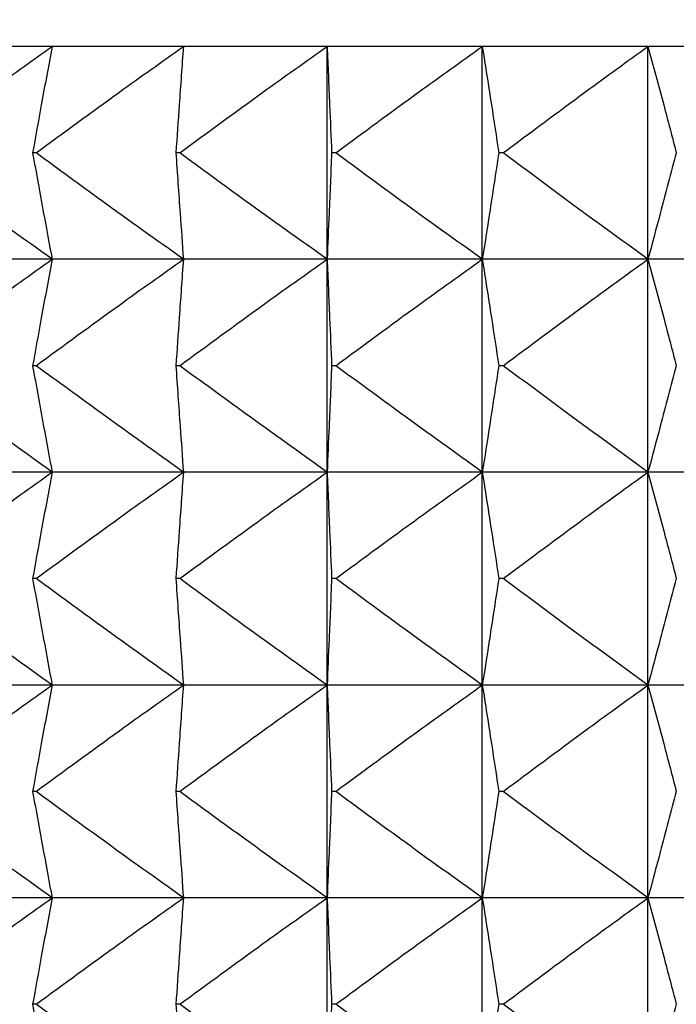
# Model space of a CAD drawing. Header units: millimetres. Extents: x 0 to 210, y 0 to 297.
# Tile 58 of 80: x 173.594 to 174.521, y 266.077 to 267.465. Entities that reach past the tile are written whole.
import ezdxf

# ---------------------------------------------------------------- set-up
doc = ezdxf.new("R2010")
doc.units = ezdxf.units.MM
doc.dimstyles.new('SLDDIMSTYLE0', dxfattribs={"dimtxt": 0.18, "dimasz": 1.016, "dimexe": 0, "dimexo": 0.0625, "dimgap": 0, "dimtad": 0, "dimtih": 1, "dimtoh": 1, "dimdec": 0, "dimrnd": 1e-09, "dimzin": 0, "dimdsep": 46, "dimtxsty": 'Standard', "dimblk1": 'DOT', "dimblk2": 'DOT', "dimsah": 1, "dimcen": 0.09, "dimadec": 0, "dimazin": 0, "dimtfac": 1.016, "dimtdec": 0, "dimtofl": 0, "dimtmove": 0, "dimatfit": 3, "dimldrblk": 'DOT', "dimfxl": 1, "dimfrac": 2, "dimtolj": 1, "dimtzin": 0, "dimarcsym": 0})

# ---------------------------------------------------------------- blocks, each defined once
blk = doc.blocks.new('_Dot')
at = {"color": 0, "linetype": 'ByBlock', "lineweight": -2}
blk.add_line((-0.5, 0), (-1, 0), dxfattribs=at)
at = {"color": 0, "linetype": 'ByBlock', "const_width": 0.5}
blk.add_lwpolyline([(-0.25, 0, 1), (0.25, 0, 1)], format="xyb", close=True, dxfattribs=at)

msp = doc.modelspace()

# ---------------------------------------------------------------- linework, layer by layer
at = {"color": 7, "linetype": 'Continuous', "lineweight": 25}
for p, q in [((173.6402, 267.4273), (173.4738, 267.4273)), ((173.8253, 267.4273), (173.6402, 267.4273)), ((174.028, 267.4273), (173.8253, 267.4273)), ((174.2469, 267.4273), (174.028, 267.4273)), ((174.028, 267.1273), (174.028, 267.4273)), ((174.4805, 267.4273), (174.2469, 267.4273)), ((174.2469, 267.1273), (174.2469, 267.4273)), ((174.7272, 267.4273), (174.4805, 267.4273)), ((174.4805, 267.1273), (174.4805, 267.4273)), ((173.6176, 267.2773), (173.6127, 267.2773)), ((173.8201, 267.2773), (173.8147, 267.2773)), ((174.0402, 267.2773), (174.0344, 267.2773)), ((174.2764, 267.2773), (174.2701, 267.2773)), ((173.6402, 267.1273), (173.4738, 267.1273)), ((173.8253, 267.1273), (173.6402, 267.1273)), ((174.028, 267.1273), (173.8253, 267.1273)), ((174.2469, 267.1273), (174.028, 267.1273)), ((174.028, 266.8273), (174.028, 267.1273)), ((174.4805, 267.1273), (174.2469, 267.1273)), ((174.2469, 266.8273), (174.2469, 267.1273)), ((174.7272, 267.1273), (174.4805, 267.1273)), ((174.4805, 266.8273), (174.4805, 267.1273)), ((173.6176, 266.9773), (173.6127, 266.9773)), ((173.8201, 266.9773), (173.8147, 266.9773)), ((174.0402, 266.9773), (174.0344, 266.9773)), ((174.2764, 266.9773), (174.2701, 266.9773)), ((173.6402, 266.8273), (173.4738, 266.8273)), ((173.8253, 266.8273), (173.6402, 266.8273)), ((174.028, 266.8273), (173.8253, 266.8273)), ((174.2469, 266.8273), (174.028, 266.8273)), ((174.028, 266.5273), (174.028, 266.8273)), ((174.4805, 266.8273), (174.2469, 266.8273)), ((174.2469, 266.5273), (174.2469, 266.8273)), ((174.7272, 266.8273), (174.4805, 266.8273)), ((174.4805, 266.5273), (174.4805, 266.8273)), ((173.6176, 266.6773), (173.6127, 266.6773)), ((173.8201, 266.6773), (173.8147, 266.6773)), ((174.0402, 266.6773), (174.0344, 266.6773)), ((174.2764, 266.6773), (174.2701, 266.6773)), ((173.6402, 266.5273), (173.4738, 266.5273)), ((173.8253, 266.5273), (173.6402, 266.5273)), ((174.028, 266.5273), (173.8253, 266.5273)), ((174.2469, 266.5273), (174.028, 266.5273)), ((174.028, 266.2273), (174.028, 266.5273)), ((174.4805, 266.5273), (174.2469, 266.5273)), ((174.2469, 266.2273), (174.2469, 266.5273)), ((174.7272, 266.5273), (174.4805, 266.5273)), ((174.4805, 266.2273), (174.4805, 266.5273)), ((173.6176, 266.3773), (173.6127, 266.3773)), ((173.8201, 266.3773), (173.8147, 266.3773)), ((174.0402, 266.3773), (174.0344, 266.3773)), ((174.2764, 266.3773), (174.2701, 266.3773)), ((173.6402, 266.2273), (173.4738, 266.2273)), ((173.8253, 266.2273), (173.6402, 266.2273)), ((174.028, 266.2273), (173.8253, 266.2273)), ((174.2469, 266.2273), (174.028, 266.2273)), ((174.028, 265.9273), (174.028, 266.2273)), ((174.4805, 266.2273), (174.2469, 266.2273)), ((174.2469, 265.9273), (174.2469, 266.2273)), ((174.7272, 266.2273), (174.4805, 266.2273)), ((174.4805, 265.9273), (174.4805, 266.2273)), ((173.6176, 266.0773), (173.6127, 266.0773)), ((173.8201, 266.0773), (173.8147, 266.0773)), ((174.0402, 266.0773), (174.0344, 266.0773)), ((174.2764, 266.0773), (174.2701, 266.0773))]:
    msp.add_line(p, q, dxfattribs=at)
for points, knots in [([(173.434, 267.2773), (173.4728, 267.3059), (173.5412, 267.3563), (173.6102, 267.4059), (173.6402, 267.4273)], [0, 0, 0, 0, 0.566696, 1, 1, 1, 1]), ([(173.6402, 267.4273), (173.6351, 267.3998), (173.6258, 267.3498), (173.6167, 267.2998), (173.6127, 267.2773)], [0, 0, 0, 0, 0.550322, 1, 1, 1, 1]), ([(173.6176, 267.2773), (173.6566, 267.3059), (173.7256, 267.3563), (173.7952, 267.4059), (173.8253, 267.4273)], [0, 0, 0, 0, 0.56668, 1, 1, 1, 1]), ([(173.8253, 267.4273), (173.8233, 267.3998), (173.8198, 267.3498), (173.8163, 267.2998), (173.8147, 267.2773)], [0, 0, 0, 0, 0.550192, 1, 1, 1, 1]), ([(173.8201, 267.2773), (173.8592, 267.3059), (173.9282, 267.3563), (173.9978, 267.4059), (174.028, 267.4273)], [0, 0, 0, 0, 0.566678, 1, 1, 1, 1]), ([(174.028, 267.4273), (174.0292, 267.3998), (174.0313, 267.3498), (174.0334, 267.2998), (174.0344, 267.2773)], [0, 0, 0, 0, 0.550177, 1, 1, 1, 1]), ([(174.0402, 267.2773), (174.079, 267.3059), (174.1476, 267.3563), (174.2169, 267.4059), (174.2469, 267.4273)], [0, 0, 0, 0, 0.56669, 1, 1, 1, 1]), ([(174.2469, 267.4273), (174.2512, 267.3998), (174.2591, 267.3498), (174.2667, 267.2998), (174.2701, 267.2773)], [0, 0, 0, 0, 0.5502799, 1, 1, 1, 1]), ([(174.2764, 267.2773), (174.3147, 267.3059), (174.3824, 267.3563), (174.4508, 267.4059), (174.4805, 267.4273)], [0, 0, 0, 0, 0.566717, 1, 1, 1, 1]), ([(174.4805, 267.4273), (174.4879, 267.3998), (174.5014, 267.3499), (174.5146, 267.2998), (174.5205, 267.2773)], [0, 0, 0, 0, 0.550483, 1, 1, 1, 1]), ([(173.6402, 267.1273), (173.602, 267.1547), (173.5329, 267.2043), (173.4645, 267.2548), (173.434, 267.2773)], [0, 0, 0, 0, 0.55327, 1, 1, 1, 1]), ([(173.6127, 267.2773), (173.6178, 267.2488), (173.6269, 267.1988), (173.6362, 267.1488), (173.6402, 267.1273)], [0, 0, 0, 0, 0.5696295, 1, 1, 1, 1]), ([(173.8253, 267.1273), (173.7868, 267.1547), (173.7173, 267.2043), (173.6484, 267.2548), (173.6176, 267.2773)], [0, 0, 0, 0, 0.553286, 1, 1, 1, 1]), ([(173.8147, 267.2773), (173.8167, 267.2488), (173.8202, 267.1988), (173.8238, 267.1488), (173.8253, 267.1273)], [0, 0, 0, 0, 0.569759, 1, 1, 1, 1]), ([(174.028, 267.1273), (173.9895, 267.1547), (173.9199, 267.2043), (173.8509, 267.2548), (173.8201, 267.2773)], [0, 0, 0, 0, 0.553288, 1, 1, 1, 1]), ([(174.0344, 267.2773), (174.0332, 267.2488), (174.0311, 267.1988), (174.0289, 267.1488), (174.028, 267.1273)], [0, 0, 0, 0, 0.569774, 1, 1, 1, 1]), ([(174.2469, 267.1273), (174.2086, 267.1547), (174.1393, 267.2043), (174.0708, 267.2548), (174.0402, 267.2773)], [0, 0, 0, 0, 0.553275, 1, 1, 1, 1]), ([(174.2701, 267.2773), (174.2658, 267.2488), (174.2581, 267.1988), (174.2503, 267.1488), (174.2469, 267.1273)], [0, 0, 0, 0, 0.569672, 1, 1, 1, 1]), ([(174.4805, 267.1273), (174.4426, 267.1547), (174.3743, 267.2043), (174.3066, 267.2548), (174.2764, 267.2773)], [0, 0, 0, 0, 0.553248, 1, 1, 1, 1]), ([(174.5205, 267.2773), (174.513, 267.2488), (174.4998, 267.1988), (174.4863, 267.1488), (174.4805, 267.1273)], [0, 0, 0, 0, 0.569469, 1, 1, 1, 1]), ([(173.434, 266.9773), (173.4728, 267.0059), (173.5412, 267.0563), (173.6102, 267.1059), (173.6402, 267.1273)], [0, 0, 0, 0, 0.56673, 1, 1, 1, 1]), ([(173.6402, 267.1273), (173.6351, 267.0998), (173.6258, 267.0498), (173.6167, 266.9998), (173.6127, 266.9773)], [0, 0, 0, 0, 0.550322, 1, 1, 1, 1]), ([(173.6176, 266.9773), (173.6566, 267.0059), (173.7256, 267.0564), (173.7952, 267.1059), (173.8253, 267.1273)], [0, 0, 0, 0, 0.566714, 1, 1, 1, 1]), ([(173.8253, 267.1273), (173.8233, 267.0998), (173.8198, 267.0498), (173.8163, 266.9998), (173.8147, 266.9773)], [0, 0, 0, 0, 0.550192, 1, 1, 1, 1]), ([(173.8201, 266.9773), (173.8592, 267.0059), (173.9282, 267.0564), (173.9978, 267.1059), (174.028, 267.1273)], [0, 0, 0, 0, 0.566712, 1, 1, 1, 1]), ([(174.028, 267.1273), (174.0292, 267.0998), (174.0313, 267.0498), (174.0334, 266.9998), (174.0344, 266.9773)], [0, 0, 0, 0, 0.550177, 1, 1, 1, 1]), ([(174.0402, 266.9773), (174.079, 267.0059), (174.1476, 267.0564), (174.2169, 267.1059), (174.2469, 267.1273)], [0, 0, 0, 0, 0.566724, 1, 1, 1, 1]), ([(174.2469, 267.1273), (174.2512, 267.0998), (174.2591, 267.0498), (174.2667, 266.9998), (174.2701, 266.9773)], [0, 0, 0, 0, 0.5502799, 1, 1, 1, 1]), ([(174.2764, 266.9773), (174.3147, 267.0059), (174.3824, 267.0563), (174.4508, 267.1059), (174.4805, 267.1273)], [0, 0, 0, 0, 0.566752, 1, 1, 1, 1]), ([(174.4805, 267.1273), (174.4879, 267.0998), (174.5014, 267.0498), (174.5146, 266.9998), (174.5205, 266.9773)], [0, 0, 0, 0, 0.550483, 1, 1, 1, 1]), ([(173.6402, 266.8273), (173.602, 266.8547), (173.5329, 266.9043), (173.4645, 266.9548), (173.434, 266.9773)], [0, 0, 0, 0, 0.553254, 1, 1, 1, 1]), ([(173.6127, 266.9773), (173.6178, 266.9488), (173.6269, 266.8988), (173.6362, 266.8488), (173.6402, 266.8273)], [0, 0, 0, 0, 0.569684, 1, 1, 1, 1]), ([(173.8253, 266.8273), (173.7868, 266.8547), (173.7173, 266.9043), (173.6484, 266.9548), (173.6176, 266.9773)], [0, 0, 0, 0, 0.553271, 1, 1, 1, 1]), ([(173.8147, 266.9773), (173.8167, 266.9488), (173.8202, 266.8988), (173.8238, 266.8488), (173.8253, 266.8273)], [0, 0, 0, 0, 0.5698154, 1, 1, 1, 1]), ([(174.028, 266.8273), (173.9895, 266.8547), (173.9198, 266.9043), (173.8509, 266.9548), (173.8201, 266.9773)], [0, 0, 0, 0, 0.553272, 1, 1, 1, 1]), ([(174.0344, 266.9773), (174.0332, 266.9488), (174.0311, 266.8988), (174.0289, 266.8488), (174.028, 266.8273)], [0, 0, 0, 0, 0.569831, 1, 1, 1, 1]), ([(174.2469, 266.8273), (174.2086, 266.8547), (174.1393, 266.9043), (174.0708, 266.9548), (174.0402, 266.9773)], [0, 0, 0, 0, 0.55326, 1, 1, 1, 1]), ([(174.2701, 266.9773), (174.2658, 266.9488), (174.2581, 266.8988), (174.2503, 266.8488), (174.2469, 266.8273)], [0, 0, 0, 0, 0.569727, 1, 1, 1, 1]), ([(174.4805, 266.8273), (174.4426, 266.8547), (174.3743, 266.9043), (174.3066, 266.9548), (174.2764, 266.9773)], [0, 0, 0, 0, 0.553232, 1, 1, 1, 1]), ([(174.5205, 266.9773), (174.513, 266.9488), (174.4998, 266.8988), (174.4863, 266.8488), (174.4805, 266.8273)], [0, 0, 0, 0, 0.569522, 1, 1, 1, 1]), ([(173.434, 266.6773), (173.4728, 266.7059), (173.5412, 266.7563), (173.6102, 266.8059), (173.6402, 266.8273)], [0, 0, 0, 0, 0.566711, 1, 1, 1, 1]), ([(173.6402, 266.8273), (173.6351, 266.7998), (173.6258, 266.7498), (173.6167, 266.6998), (173.6127, 266.6773)], [0, 0, 0, 0, 0.550365, 1, 1, 1, 1]), ([(173.6176, 266.6773), (173.6566, 266.7059), (173.7256, 266.7563), (173.7952, 266.8059), (173.8253, 266.8273)], [0, 0, 0, 0, 0.566695, 1, 1, 1, 1]), ([(173.8253, 266.8273), (173.8233, 266.7998), (173.8198, 266.7498), (173.8163, 266.6998), (173.8147, 266.6773)], [0, 0, 0, 0, 0.5502368, 1, 1, 1, 1]), ([(173.8201, 266.6773), (173.8592, 266.7059), (173.9282, 266.7563), (173.9978, 266.8059), (174.028, 266.8273)], [0, 0, 0, 0, 0.566693, 1, 1, 1, 1]), ([(174.028, 266.8273), (174.0292, 266.7998), (174.0313, 266.7498), (174.0334, 266.6998), (174.0344, 266.6773)], [0, 0, 0, 0, 0.550222, 1, 1, 1, 1]), ([(174.0402, 266.6773), (174.079, 266.7059), (174.1476, 266.7563), (174.2169, 266.8059), (174.2469, 266.8273)], [0, 0, 0, 0, 0.566705, 1, 1, 1, 1]), ([(174.2469, 266.8273), (174.2512, 266.7998), (174.2591, 266.7498), (174.2667, 266.6998), (174.2701, 266.6773)], [0, 0, 0, 0, 0.550323, 1, 1, 1, 1]), ([(174.2764, 266.6773), (174.3147, 266.7059), (174.3824, 266.7563), (174.4508, 266.8059), (174.4805, 266.8273)], [0, 0, 0, 0, 0.566732, 1, 1, 1, 1]), ([(174.4805, 266.8273), (174.4879, 266.7998), (174.5014, 266.7498), (174.5146, 266.6998), (174.5205, 266.6773)], [0, 0, 0, 0, 0.550524, 1, 1, 1, 1]), ([(173.6402, 266.5273), (173.602, 266.5547), (173.5329, 266.6043), (173.4645, 266.6547), (173.434, 266.6773)], [0, 0, 0, 0, 0.553254, 1, 1, 1, 1]), ([(173.6127, 266.6773), (173.6178, 266.6488), (173.6269, 266.5988), (173.6362, 266.5488), (173.6402, 266.5273)], [0, 0, 0, 0, 0.569588, 1, 1, 1, 1]), ([(173.8253, 266.5273), (173.7868, 266.5547), (173.7173, 266.6043), (173.6484, 266.6547), (173.6176, 266.6773)], [0, 0, 0, 0, 0.553271, 1, 1, 1, 1]), ([(173.8147, 266.6773), (173.8167, 266.6488), (173.8202, 266.5988), (173.8238, 266.5488), (173.8253, 266.5273)], [0, 0, 0, 0, 0.5697165, 1, 1, 1, 1]), ([(174.028, 266.5273), (173.9895, 266.5547), (173.9198, 266.6043), (173.8509, 266.6547), (173.8201, 266.6773)], [0, 0, 0, 0, 0.553272, 1, 1, 1, 1]), ([(174.0344, 266.6773), (174.0332, 266.6488), (174.0311, 266.5988), (174.0289, 266.5488), (174.028, 266.5273)], [0, 0, 0, 0, 0.569731, 1, 1, 1, 1]), ([(174.2469, 266.5273), (174.2086, 266.5547), (174.1393, 266.6043), (174.0708, 266.6547), (174.0402, 266.6773)], [0, 0, 0, 0, 0.55326, 1, 1, 1, 1]), ([(174.2701, 266.6773), (174.2658, 266.6488), (174.2581, 266.5988), (174.2503, 266.5488), (174.2469, 266.5273)], [0, 0, 0, 0, 0.56963, 1, 1, 1, 1]), ([(174.4805, 266.5273), (174.4426, 266.5547), (174.3743, 266.6043), (174.3066, 266.6547), (174.2764, 266.6773)], [0, 0, 0, 0, 0.553232, 1, 1, 1, 1]), ([(174.5205, 266.6773), (174.513, 266.6488), (174.4998, 266.5988), (174.4863, 266.5488), (174.4805, 266.5273)], [0, 0, 0, 0, 0.569429, 1, 1, 1, 1]), ([(173.434, 266.3773), (173.4728, 266.4059), (173.5412, 266.4563), (173.6102, 266.5059), (173.6402, 266.5273)], [0, 0, 0, 0, 0.566696, 1, 1, 1, 1]), ([(173.6402, 266.5273), (173.6351, 266.4998), (173.6258, 266.4498), (173.6167, 266.3998), (173.6127, 266.3773)], [0, 0, 0, 0, 0.550322, 1, 1, 1, 1]), ([(173.6176, 266.3773), (173.6566, 266.4059), (173.7256, 266.4563), (173.7952, 266.5059), (173.8253, 266.5273)], [0, 0, 0, 0, 0.56668, 1, 1, 1, 1]), ([(173.8253, 266.5273), (173.8233, 266.4998), (173.8198, 266.4498), (173.8163, 266.3998), (173.8147, 266.3773)], [0, 0, 0, 0, 0.550192, 1, 1, 1, 1]), ([(173.8201, 266.3773), (173.8592, 266.4059), (173.9282, 266.4563), (173.9978, 266.5059), (174.028, 266.5273)], [0, 0, 0, 0, 0.566678, 1, 1, 1, 1]), ([(174.028, 266.5273), (174.0292, 266.4998), (174.0313, 266.4498), (174.0334, 266.3998), (174.0344, 266.3773)], [0, 0, 0, 0, 0.550177, 1, 1, 1, 1]), ([(174.0402, 266.3773), (174.079, 266.4059), (174.1476, 266.4563), (174.2169, 266.5059), (174.2469, 266.5273)], [0, 0, 0, 0, 0.56669, 1, 1, 1, 1]), ([(174.2469, 266.5273), (174.2512, 266.4998), (174.2591, 266.4498), (174.2667, 266.3998), (174.2701, 266.3773)], [0, 0, 0, 0, 0.5502799, 1, 1, 1, 1]), ([(174.2764, 266.3773), (174.3147, 266.4059), (174.3824, 266.4563), (174.4508, 266.5059), (174.4805, 266.5273)], [0, 0, 0, 0, 0.566717, 1, 1, 1, 1]), ([(174.4805, 266.5273), (174.4879, 266.4998), (174.5014, 266.4499), (174.5146, 266.3998), (174.5205, 266.3773)], [0, 0, 0, 0, 0.550483, 1, 1, 1, 1]), ([(173.6402, 266.2273), (173.602, 266.2547), (173.5329, 266.3043), (173.4645, 266.3548), (173.434, 266.3773)], [0, 0, 0, 0, 0.55327, 1, 1, 1, 1]), ([(173.6127, 266.3773), (173.6178, 266.3488), (173.6269, 266.2988), (173.6362, 266.2488), (173.6402, 266.2273)], [0, 0, 0, 0, 0.5696295, 1, 1, 1, 1]), ([(173.8253, 266.2273), (173.7868, 266.2547), (173.7173, 266.3043), (173.6484, 266.3548), (173.6176, 266.3773)], [0, 0, 0, 0, 0.553286, 1, 1, 1, 1]), ([(173.8147, 266.3773), (173.8167, 266.3488), (173.8202, 266.2988), (173.8238, 266.2488), (173.8253, 266.2273)], [0, 0, 0, 0, 0.569759, 1, 1, 1, 1]), ([(174.028, 266.2273), (173.9895, 266.2547), (173.9199, 266.3043), (173.8509, 266.3548), (173.8201, 266.3773)], [0, 0, 0, 0, 0.553288, 1, 1, 1, 1]), ([(174.0344, 266.3773), (174.0332, 266.3488), (174.0311, 266.2988), (174.0289, 266.2488), (174.028, 266.2273)], [0, 0, 0, 0, 0.569774, 1, 1, 1, 1]), ([(174.2469, 266.2273), (174.2086, 266.2547), (174.1393, 266.3043), (174.0708, 266.3548), (174.0402, 266.3773)], [0, 0, 0, 0, 0.553275, 1, 1, 1, 1]), ([(174.2701, 266.3773), (174.2658, 266.3488), (174.2581, 266.2988), (174.2503, 266.2488), (174.2469, 266.2273)], [0, 0, 0, 0, 0.569672, 1, 1, 1, 1]), ([(174.4805, 266.2273), (174.4426, 266.2547), (174.3743, 266.3043), (174.3066, 266.3548), (174.2764, 266.3773)], [0, 0, 0, 0, 0.553248, 1, 1, 1, 1]), ([(174.5205, 266.3773), (174.513, 266.3488), (174.4998, 266.2988), (174.4863, 266.2488), (174.4805, 266.2273)], [0, 0, 0, 0, 0.569469, 1, 1, 1, 1]), ([(173.434, 266.0773), (173.4728, 266.1059), (173.5412, 266.1563), (173.6102, 266.2059), (173.6402, 266.2273)], [0, 0, 0, 0, 0.56673, 1, 1, 1, 1]), ([(173.6402, 266.2273), (173.6351, 266.1998), (173.6258, 266.1498), (173.6167, 266.0998), (173.6127, 266.0773)], [0, 0, 0, 0, 0.550322, 1, 1, 1, 1]), ([(173.6176, 266.0773), (173.6566, 266.1059), (173.7256, 266.1564), (173.7952, 266.2059), (173.8253, 266.2273)], [0, 0, 0, 0, 0.566714, 1, 1, 1, 1]), ([(173.8253, 266.2273), (173.8233, 266.1998), (173.8198, 266.1498), (173.8163, 266.0998), (173.8147, 266.0773)], [0, 0, 0, 0, 0.550192, 1, 1, 1, 1]), ([(173.8201, 266.0773), (173.8592, 266.1059), (173.9282, 266.1564), (173.9978, 266.2059), (174.028, 266.2273)], [0, 0, 0, 0, 0.566712, 1, 1, 1, 1]), ([(174.028, 266.2273), (174.0292, 266.1998), (174.0313, 266.1498), (174.0334, 266.0998), (174.0344, 266.0773)], [0, 0, 0, 0, 0.550177, 1, 1, 1, 1]), ([(174.0402, 266.0773), (174.079, 266.1059), (174.1476, 266.1564), (174.2169, 266.2059), (174.2469, 266.2273)], [0, 0, 0, 0, 0.566724, 1, 1, 1, 1]), ([(174.2469, 266.2273), (174.2512, 266.1998), (174.2591, 266.1498), (174.2667, 266.0998), (174.2701, 266.0773)], [0, 0, 0, 0, 0.5502799, 1, 1, 1, 1]), ([(174.2764, 266.0773), (174.3147, 266.1059), (174.3824, 266.1563), (174.4508, 266.2059), (174.4805, 266.2273)], [0, 0, 0, 0, 0.566752, 1, 1, 1, 1]), ([(174.4805, 266.2273), (174.4879, 266.1998), (174.5014, 266.1498), (174.5146, 266.0998), (174.5205, 266.0773)], [0, 0, 0, 0, 0.550483, 1, 1, 1, 1]), ([(173.6402, 265.9273), (173.602, 265.9547), (173.5329, 266.0043), (173.4645, 266.0548), (173.434, 266.0773)], [0, 0, 0, 0, 0.553254, 1, 1, 1, 1]), ([(173.6127, 266.0773), (173.6178, 266.0488), (173.6269, 265.9988), (173.6362, 265.9488), (173.6402, 265.9273)], [0, 0, 0, 0, 0.569684, 1, 1, 1, 1]), ([(173.8253, 265.9273), (173.7868, 265.9547), (173.7173, 266.0043), (173.6484, 266.0548), (173.6176, 266.0773)], [0, 0, 0, 0, 0.553271, 1, 1, 1, 1]), ([(173.8147, 266.0773), (173.8167, 266.0488), (173.8202, 265.9988), (173.8238, 265.9488), (173.8253, 265.9273)], [0, 0, 0, 0, 0.5698154, 1, 1, 1, 1]), ([(174.028, 265.9273), (173.9895, 265.9547), (173.9198, 266.0043), (173.8509, 266.0548), (173.8201, 266.0773)], [0, 0, 0, 0, 0.553272, 1, 1, 1, 1]), ([(174.0344, 266.0773), (174.0332, 266.0488), (174.0311, 265.9988), (174.0289, 265.9488), (174.028, 265.9273)], [0, 0, 0, 0, 0.569831, 1, 1, 1, 1]), ([(174.2469, 265.9273), (174.2086, 265.9547), (174.1393, 266.0043), (174.0708, 266.0548), (174.0402, 266.0773)], [0, 0, 0, 0, 0.55326, 1, 1, 1, 1]), ([(174.2701, 266.0773), (174.2658, 266.0488), (174.2581, 265.9988), (174.2503, 265.9488), (174.2469, 265.9273)], [0, 0, 0, 0, 0.569727, 1, 1, 1, 1]), ([(174.4805, 265.9273), (174.4426, 265.9547), (174.3743, 266.0043), (174.3066, 266.0548), (174.2764, 266.0773)], [0, 0, 0, 0, 0.553232, 1, 1, 1, 1]), ([(174.5205, 266.0773), (174.513, 266.0488), (174.4998, 265.9988), (174.4863, 265.9488), (174.4805, 265.9273)], [0, 0, 0, 0, 0.569522, 1, 1, 1, 1])]:
    msp.add_open_spline(points, degree=3, knots=knots, dxfattribs=at)

# ---------------------------------------------------------------- leaders
at = {"color": 7, "linetype": 'Continuous', "lineweight": 0}
msp.add_leader([(175.4568, 269.1808), (146.3268, 262.878), (139.9766, 262.878)], dimstyle='SLDDIMSTYLE0', dxfattribs=at)

doc.saveas('drawing.dxf')
